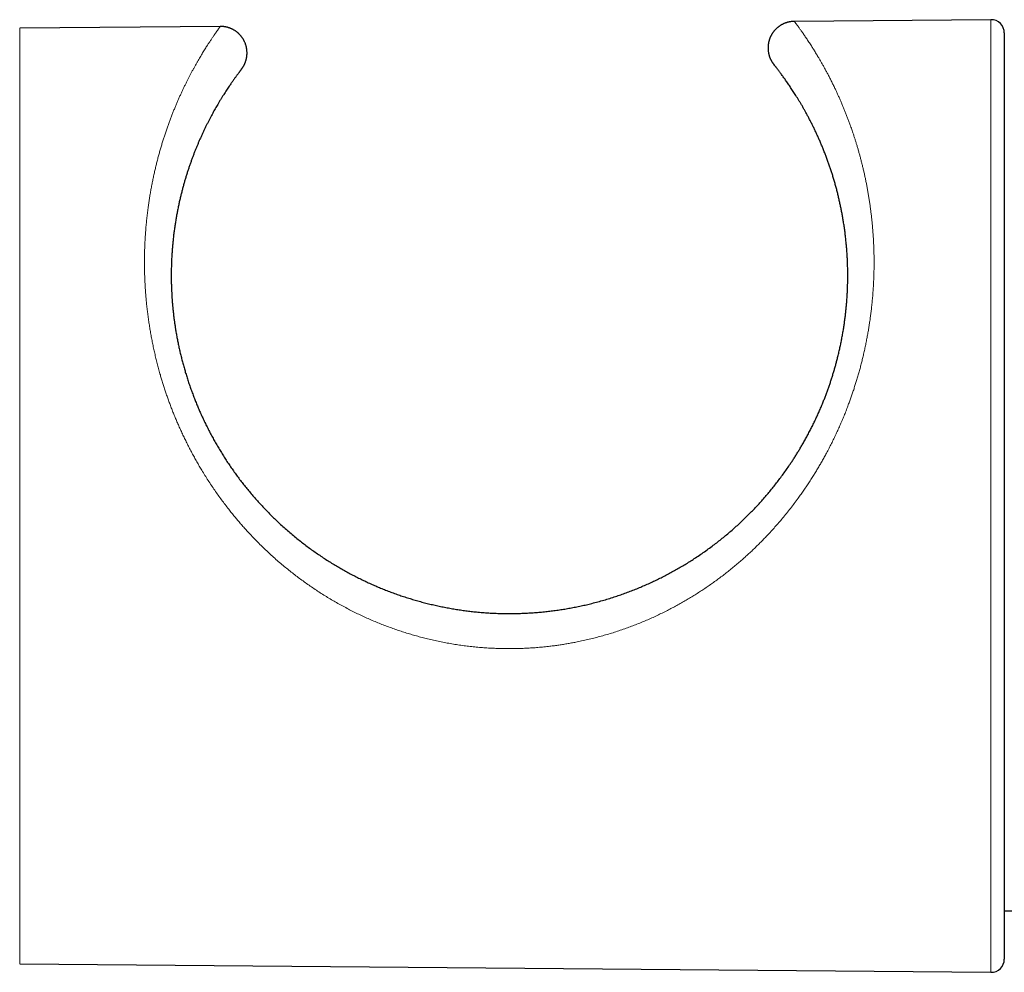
# Model space of a CAD drawing. Header units: millimetres. Extents: x 8 to 424, y 12 to 199.
# Tile 71 of 80: x 182 to 219, y 39 to 75. Entities that reach past the tile are written whole.
import ezdxf

# ---------------------------------------------------------------- set-up
doc = ezdxf.new("R2010")
doc.units = ezdxf.units.MM

msp = doc.modelspace()

# ---------------------------------------------------------------- linework, layer by layer
at = {"color": 7, "linetype": 'Continuous', "lineweight": 30}
for p, q in [((189.105, 74.656), (181.546, 74.59)), ((189.105, 74.656), (189.105, 74.656)), ((218.146, 74.909), (210.738, 74.844)), ((218.651, 74.409), (218.651, 39.493)), ((218.651, 41.308), (219.183, 41.308)), ((181.546, 39.313), (218.146, 38.993))]:
    msp.add_line(p, q, dxfattribs=at)
at = {"color": 252, "linetype": 'Continuous', "lineweight": 0}
for p, q in [((181.546, 74.59), (181.546, 39.313)), ((218.146, 56.951), (218.146, 74.909)), ((218.146, 38.993), (218.146, 56.951))]:
    msp.add_line(p, q, dxfattribs=at)
at = {"color": 7, "linetype": 'Continuous', "lineweight": 30}
for centre, start, end in [((218.151, 74.409), 0, 90.5), ((218.151, 39.493), 269.5, 0)]:
    msp.add_arc(centre, 0.5, start, end, dxfattribs=at)
at = {"color": 252, "linetype": 'Continuous', "lineweight": 0}
msp.add_open_spline([(210.738, 74.844), (210.738, 74.844), (210.738, 74.845), (210.739, 74.843), (210.742, 74.838), (210.748, 74.831), (210.756, 74.82), (210.767, 74.806), (210.779, 74.79), (210.794, 74.77), (210.811, 74.747), (210.83, 74.721), (210.853, 74.69), (210.877, 74.656), (210.904, 74.619), (210.933, 74.579), (210.965, 74.535), (210.999, 74.487), (211.034, 74.436), (211.072, 74.383), (211.111, 74.326), (211.152, 74.266), (211.195, 74.203), (211.239, 74.137), (211.285, 74.067), (211.332, 73.995), (211.377, 73.924), (211.42, 73.857), (211.46, 73.794), (211.5, 73.729), (211.541, 73.662), (211.583, 73.593), (211.632, 73.511), (211.688, 73.417), (211.751, 73.307), (211.815, 73.194), (211.88, 73.077), (211.945, 72.956), (212.012, 72.831), (212.08, 72.701), (212.148, 72.566), (212.216, 72.427), (212.28, 72.294), (212.34, 72.167), (212.394, 72.047), (212.449, 71.925), (212.503, 71.8), (212.556, 71.675), (212.608, 71.55), (212.659, 71.425), (212.709, 71.297), (212.759, 71.168), (212.808, 71.036), (212.861, 70.89), (212.917, 70.728), (212.97, 70.57), (213.016, 70.43), (213.054, 70.308), (213.092, 70.185), (213.129, 70.06), (213.166, 69.933), (213.201, 69.804), (213.236, 69.675), (213.27, 69.543), (213.304, 69.409), (213.336, 69.272), (213.369, 69.132), (213.4, 68.99), (213.43, 68.847), (213.459, 68.702), (213.487, 68.555), (213.513, 68.407), (213.539, 68.257), (213.563, 68.105), (213.586, 67.952), (213.607, 67.798), (213.627, 67.641), (213.646, 67.483), (213.663, 67.322), (213.679, 67.161), (213.693, 66.998), (213.705, 66.833), (213.716, 66.667), (213.725, 66.499), (213.732, 66.33), (213.738, 66.159), (213.741, 65.987), (213.743, 65.814), (213.742, 65.633), (213.74, 65.443), (213.734, 65.245), (213.727, 65.045), (213.716, 64.844), (213.703, 64.642), (213.686, 64.438), (213.667, 64.233), (213.647, 64.038), (213.625, 63.853), (213.602, 63.678), (213.577, 63.503), (213.55, 63.327), (213.521, 63.15), (213.489, 62.973), (213.455, 62.795), (213.419, 62.617), (213.381, 62.438), (213.341, 62.264), (213.3, 62.094), (213.259, 61.929), (213.215, 61.763), (213.17, 61.597), (213.122, 61.432), (213.073, 61.27), (213.024, 61.112), (212.974, 60.958), (212.923, 60.804), (212.869, 60.65), (212.814, 60.497), (212.753, 60.333), (212.686, 60.159), (212.612, 59.975), (212.536, 59.791), (212.457, 59.609), (212.375, 59.426), (212.291, 59.245), (212.204, 59.063), (212.114, 58.883), (212.022, 58.704), (211.932, 58.535), (211.846, 58.377), (211.763, 58.23), (211.678, 58.083), (211.591, 57.937), (211.503, 57.792), (211.409, 57.642), (211.31, 57.488), (211.206, 57.33), (211.099, 57.173), (210.99, 57.017), (210.87, 56.85), (210.738, 56.672), (210.593, 56.483), (210.445, 56.296), (210.298, 56.117), (210.153, 55.946), (210.009, 55.782), (209.864, 55.62), (209.721, 55.467), (209.581, 55.32), (209.444, 55.182), (209.306, 55.045), (209.166, 54.91), (209.024, 54.777), (208.88, 54.646), (208.733, 54.517), (208.585, 54.389), (208.435, 54.264), (208.283, 54.141), (208.13, 54.019), (207.974, 53.9), (207.816, 53.782), (207.655, 53.667), (207.493, 53.553), (207.329, 53.442), (207.164, 53.333), (206.997, 53.227), (206.827, 53.122), (206.657, 53.02), (206.484, 52.921), (206.31, 52.824), (206.134, 52.729), (205.951, 52.634), (205.762, 52.539), (205.564, 52.444), (205.365, 52.353), (205.165, 52.265), (204.962, 52.18), (204.758, 52.098), (204.552, 52.019), (204.342, 51.943), (204.126, 51.869), (203.905, 51.797), (203.683, 51.73), (203.46, 51.666), (203.234, 51.606), (203.008, 51.55), (202.78, 51.497), (202.571, 51.454), (202.381, 51.417), (202.211, 51.386), (202.04, 51.358), (201.869, 51.332), (201.697, 51.308), (201.508, 51.284), (201.302, 51.261), (201.078, 51.241), (200.854, 51.224), (200.629, 51.211), (200.403, 51.202), (200.176, 51.196), (199.949, 51.195), (199.722, 51.198), (199.495, 51.205), (199.267, 51.216), (199.039, 51.23), (198.81, 51.249), (198.58, 51.272), (198.349, 51.3), (198.119, 51.331), (197.889, 51.367), (197.659, 51.407), (197.429, 51.451), (197.2, 51.499), (196.977, 51.55), (196.76, 51.604), (196.548, 51.66), (196.337, 51.72), (196.127, 51.783), (195.917, 51.85), (195.709, 51.921), (195.501, 51.995), (195.295, 52.072), (195.09, 52.153), (194.885, 52.238), (194.682, 52.326), (194.479, 52.418), (194.278, 52.514), (194.079, 52.612), (193.881, 52.715), (193.684, 52.82), (193.488, 52.929), (193.295, 53.042), (193.103, 53.157), (192.913, 53.276), (192.726, 53.397), (192.541, 53.522), (192.358, 53.649), (192.177, 53.779), (191.998, 53.913), (191.82, 54.05), (191.645, 54.189), (191.469, 54.334), (191.292, 54.485), (191.115, 54.641), (190.941, 54.8), (190.768, 54.963), (190.599, 55.128), (190.431, 55.297), (190.267, 55.469), (190.119, 55.628), (189.988, 55.774), (189.872, 55.906), (189.758, 56.04), (189.645, 56.175), (189.533, 56.312), (189.414, 56.462), (189.287, 56.626), (189.154, 56.804), (189.023, 56.985), (188.895, 57.167), (188.77, 57.352), (188.647, 57.54), (188.527, 57.729), (188.416, 57.909), (188.314, 58.082), (188.22, 58.245), (188.128, 58.41), (188.038, 58.575), (187.95, 58.742), (187.864, 58.91), (187.78, 59.08), (187.698, 59.25), (187.619, 59.421), (187.544, 59.589), (187.472, 59.753), (187.405, 59.913), (187.339, 60.074), (187.276, 60.236), (187.214, 60.398), (187.155, 60.559), (187.098, 60.719), (187.044, 60.877), (186.992, 61.036), (186.941, 61.195), (186.893, 61.354), (186.843, 61.525), (186.792, 61.707), (186.74, 61.9), (186.691, 62.092), (186.645, 62.285), (186.602, 62.478), (186.561, 62.67), (186.523, 62.862), (186.488, 63.054), (186.455, 63.246), (186.424, 63.438), (186.396, 63.633), (186.37, 63.828), (186.346, 64.023), (186.326, 64.217), (186.309, 64.395), (186.295, 64.558), (186.284, 64.706), (186.275, 64.853), (186.267, 65), (186.26, 65.147), (186.255, 65.302), (186.251, 65.467), (186.248, 65.641), (186.248, 65.814), (186.249, 65.985), (186.253, 66.156), (186.258, 66.326), (186.265, 66.495), (186.274, 66.662), (186.284, 66.829), (186.298, 67.008), (186.314, 67.199), (186.335, 67.403), (186.358, 67.604), (186.382, 67.797), (186.408, 67.982), (186.435, 68.159), (186.463, 68.334), (186.493, 68.507), (186.525, 68.678), (186.559, 68.847), (186.594, 69.015), (186.631, 69.179), (186.668, 69.341), (186.707, 69.5), (186.747, 69.657), (186.789, 69.812), (186.831, 69.965), (186.875, 70.116), (186.92, 70.265), (186.966, 70.413), (187.014, 70.561), (187.063, 70.708), (187.113, 70.853), (187.164, 70.996), (187.216, 71.136), (187.268, 71.273), (187.321, 71.409), (187.374, 71.541), (187.427, 71.669), (187.48, 71.795), (187.534, 71.918), (187.587, 72.038), (187.641, 72.156), (187.695, 72.272), (187.749, 72.385), (187.803, 72.495), (187.856, 72.602), (187.909, 72.707), (187.961, 72.808), (188.013, 72.907), (188.065, 73.004), (188.116, 73.098), (188.167, 73.19), (188.218, 73.28), (188.269, 73.369), (188.319, 73.455), (188.369, 73.539), (188.417, 73.62), (188.465, 73.699), (188.512, 73.774), (188.557, 73.847), (188.599, 73.913), (188.637, 73.973), (188.673, 74.027), (188.707, 74.08), (188.74, 74.13), (188.772, 74.178), (188.802, 74.224), (188.832, 74.267), (188.86, 74.308), (188.887, 74.347), (188.912, 74.384), (188.935, 74.418), (188.958, 74.45), (188.979, 74.479), (188.998, 74.507), (189.016, 74.532), (189.032, 74.555), (189.047, 74.576), (189.061, 74.595), (189.073, 74.611), (189.083, 74.625), (189.091, 74.636), (189.097, 74.645), (189.102, 74.651), (189.104, 74.655), (189.105, 74.655), (189.105, 74.656)], degree=3, knots=[0, 0, 0, 0, 0.000307, 0.003073, 0.005839, 0.008606, 0.011372, 0.014149, 0.016926, 0.019704, 0.022481, 0.025436, 0.028392, 0.031331, 0.03427, 0.037268, 0.040266, 0.043267, 0.046268, 0.049239, 0.05221, 0.055182, 0.058153, 0.061134, 0.064116, 0.067098, 0.07008, 0.072417, 0.074755, 0.077092, 0.079432, 0.081772, 0.084112, 0.087492, 0.090873, 0.094253, 0.09764, 0.101028, 0.104415, 0.10788, 0.111345, 0.11481, 0.118274, 0.121056, 0.123839, 0.126621, 0.129404, 0.132186, 0.134834, 0.137483, 0.140132, 0.142784, 0.145437, 0.148089, 0.151471, 0.154853, 0.15711, 0.159367, 0.161624, 0.163888, 0.166152, 0.168416, 0.170682, 0.172949, 0.175215, 0.177553, 0.179891, 0.182228, 0.184569, 0.18691, 0.189251, 0.191601, 0.193951, 0.196302, 0.198656, 0.20101, 0.203364, 0.205739, 0.208115, 0.21049, 0.212869, 0.215249, 0.217628, 0.22002, 0.222413, 0.224805, 0.227202, 0.229599, 0.231995, 0.234686, 0.237376, 0.240067, 0.242757, 0.245461, 0.248165, 0.250869, 0.253572, 0.255854, 0.258137, 0.26042, 0.262703, 0.264985, 0.267282, 0.269579, 0.271876, 0.274172, 0.276469, 0.278595, 0.280721, 0.282847, 0.284978, 0.287108, 0.289239, 0.291227, 0.293215, 0.295203, 0.297195, 0.299187, 0.301178, 0.303586, 0.305994, 0.308402, 0.31081, 0.313218, 0.315642, 0.318068, 0.320493, 0.322918, 0.325343, 0.327378, 0.329414, 0.33145, 0.333489, 0.335529, 0.337568, 0.339842, 0.342115, 0.344389, 0.346663, 0.348937, 0.351795, 0.354653, 0.357511, 0.360369, 0.362981, 0.365593, 0.368208, 0.370822, 0.37316, 0.375498, 0.377836, 0.380178, 0.382521, 0.384863, 0.387218, 0.389574, 0.391929, 0.394289, 0.396649, 0.399009, 0.401395, 0.403782, 0.406168, 0.408559, 0.41095, 0.413341, 0.415745, 0.41815, 0.420554, 0.422964, 0.425373, 0.427782, 0.430424, 0.433067, 0.43571, 0.438352, 0.441006, 0.44366, 0.446314, 0.448968, 0.451764, 0.45456, 0.457357, 0.460152, 0.462963, 0.465774, 0.468585, 0.471395, 0.473474, 0.475553, 0.477631, 0.479713, 0.481795, 0.483878, 0.486572, 0.489266, 0.491964, 0.494662, 0.497381, 0.5001, 0.502819, 0.505538, 0.508272, 0.511007, 0.513741, 0.516475, 0.519266, 0.522057, 0.524848, 0.527639, 0.530445, 0.533252, 0.536059, 0.538866, 0.541502, 0.544139, 0.546775, 0.549412, 0.552048, 0.554703, 0.557359, 0.560015, 0.562671, 0.565327, 0.568008, 0.57069, 0.573372, 0.576053, 0.578735, 0.581434, 0.584134, 0.586835, 0.589535, 0.592235, 0.594921, 0.597607, 0.600294, 0.60298, 0.605678, 0.608375, 0.611073, 0.613771, 0.616611, 0.619452, 0.622293, 0.625134, 0.627988, 0.630843, 0.633698, 0.636553, 0.638662, 0.640772, 0.642882, 0.644995, 0.647109, 0.649222, 0.651893, 0.654565, 0.657236, 0.659908, 0.662592, 0.665277, 0.667962, 0.670646, 0.672912, 0.675179, 0.677446, 0.679712, 0.681978, 0.684258, 0.686538, 0.688819, 0.691099, 0.693379, 0.695489, 0.6976, 0.69971, 0.701825, 0.703939, 0.706054, 0.708107, 0.71016, 0.712214, 0.714271, 0.716328, 0.718385, 0.720868, 0.723351, 0.725835, 0.728318, 0.730801, 0.733284, 0.735767, 0.738251, 0.740734, 0.743217, 0.745773, 0.748331, 0.750888, 0.753446, 0.756003, 0.757976, 0.759949, 0.761922, 0.763898, 0.765874, 0.76785, 0.770235, 0.77262, 0.775006, 0.777392, 0.779777, 0.782175, 0.784573, 0.786971, 0.78937, 0.791768, 0.794782, 0.797796, 0.800813, 0.803831, 0.806576, 0.809322, 0.812068, 0.814814, 0.817569, 0.820325, 0.82308, 0.825836, 0.828563, 0.83129, 0.834017, 0.836744, 0.839479, 0.842215, 0.84495, 0.847685, 0.850528, 0.853372, 0.856215, 0.859059, 0.86191, 0.864761, 0.867613, 0.870464, 0.873266, 0.876067, 0.878869, 0.88167, 0.884479, 0.887288, 0.890096, 0.892905, 0.895677, 0.89845, 0.901223, 0.903996, 0.906776, 0.909556, 0.912335, 0.915115, 0.917998, 0.920881, 0.923764, 0.926647, 0.929539, 0.932431, 0.935323, 0.938214, 0.940669, 0.943123, 0.945577, 0.948031, 0.950492, 0.952953, 0.955413, 0.957874, 0.960305, 0.962737, 0.965169, 0.967601, 0.97004, 0.972479, 0.974918, 0.977356, 0.979889, 0.982422, 0.984956, 0.987489, 0.99003, 0.992572, 0.995114, 0.997656, 1, 1, 1, 1], dxfattribs=at)
at = {"color": 7, "linetype": 'Continuous', "lineweight": 30}
for points, knots in [([(189.905, 73.045), (189.905, 73.045), (189.906, 73.046), (189.907, 73.047), (189.907, 73.048), (189.908, 73.049), (189.909, 73.05), (189.91, 73.051), (189.911, 73.052), (189.912, 73.054), (189.913, 73.056), (189.915, 73.058), (189.917, 73.061), (189.92, 73.064), (189.923, 73.068), (189.927, 73.075), (189.933, 73.083), (189.942, 73.095), (189.952, 73.111), (189.964, 73.129), (189.976, 73.149), (189.988, 73.171), (190.001, 73.194), (190.013, 73.218), (190.025, 73.244), (190.036, 73.27), (190.047, 73.297), (190.057, 73.324), (190.066, 73.352), (190.075, 73.38), (190.083, 73.409), (190.09, 73.438), (190.096, 73.467), (190.101, 73.496), (190.105, 73.526), (190.109, 73.555), (190.111, 73.585), (190.113, 73.615), (190.114, 73.645), (190.113, 73.675), (190.112, 73.705), (190.11, 73.735), (190.108, 73.765), (190.104, 73.795), (190.099, 73.824), (190.094, 73.854), (190.087, 73.883), (190.08, 73.914), (190.071, 73.945), (190.061, 73.976), (190.05, 74.008), (190.037, 74.039), (190.024, 74.069), (190.01, 74.099), (189.995, 74.128), (189.979, 74.157), (189.962, 74.185), (189.945, 74.212), (189.926, 74.239), (189.907, 74.265), (189.887, 74.29), (189.866, 74.315), (189.844, 74.339), (189.822, 74.362), (189.799, 74.384), (189.775, 74.406), (189.751, 74.427), (189.726, 74.446), (189.7, 74.466), (189.674, 74.484), (189.648, 74.501), (189.621, 74.518), (189.593, 74.533), (189.565, 74.548), (189.537, 74.562), (189.509, 74.575), (189.48, 74.586), (189.45, 74.597), (189.421, 74.607), (189.391, 74.617), (189.361, 74.625), (189.331, 74.632), (189.301, 74.638), (189.27, 74.643), (189.24, 74.648), (189.209, 74.651), (189.179, 74.654), (189.148, 74.655), (189.124, 74.656), (189.109, 74.656), (189.105, 74.656)], [0, 0, 0, 0, 0.034175, 0.051288, 0.066202, 0.073653, 0.078063, 0.081487, 0.08419, 0.086396, 0.088295, 0.090065, 0.091828, 0.093754, 0.096075, 0.099088, 0.103223, 0.109092, 0.117102, 0.126165, 0.135689, 0.145945, 0.156788, 0.168042, 0.179573, 0.191294, 0.203147, 0.215096, 0.227116, 0.239189, 0.251305, 0.263453, 0.275627, 0.287823, 0.300037, 0.312266, 0.324508, 0.33676, 0.349022, 0.361293, 0.37357, 0.385853, 0.398143, 0.410437, 0.422735, 0.435038, 0.447344, 0.459654, 0.473332, 0.486999, 0.50062, 0.514197, 0.527731, 0.541226, 0.554682, 0.568101, 0.581485, 0.594835, 0.608153, 0.621439, 0.634694, 0.647919, 0.661114, 0.674281, 0.68742, 0.700532, 0.713616, 0.726673, 0.739704, 0.752708, 0.765686, 0.778638, 0.791564, 0.804464, 0.817338, 0.830186, 0.843007, 0.855802, 0.86857, 0.881311, 0.894024, 0.90671, 0.919367, 0.931994, 0.944593, 0.957161, 0.969697, 0.982202, 0.994673, 1, 1, 1, 1]), ([(210.738, 74.844), (210.729, 74.844), (210.71, 74.844), (210.679, 74.842), (210.646, 74.84), (210.613, 74.836), (210.58, 74.831), (210.548, 74.825), (210.515, 74.818), (210.484, 74.81), (210.452, 74.8), (210.421, 74.79), (210.391, 74.779), (210.36, 74.767), (210.331, 74.754), (210.301, 74.74), (210.273, 74.725), (210.245, 74.71), (210.217, 74.693), (210.19, 74.676), (210.164, 74.657), (210.138, 74.638), (210.113, 74.619), (210.089, 74.598), (210.065, 74.577), (210.043, 74.555), (210.02, 74.532), (209.999, 74.509), (209.979, 74.485), (209.959, 74.461), (209.94, 74.436), (209.922, 74.41), (209.905, 74.384), (209.888, 74.358), (209.873, 74.331), (209.858, 74.303), (209.844, 74.276), (209.831, 74.248), (209.819, 74.219), (209.808, 74.191), (209.798, 74.162), (209.789, 74.132), (209.78, 74.103), (209.773, 74.074), (209.767, 74.044), (209.761, 74.014), (209.756, 73.984), (209.753, 73.955), (209.75, 73.925), (209.748, 73.895), (209.747, 73.865), (209.746, 73.836), (209.747, 73.806), (209.749, 73.777), (209.751, 73.748), (209.754, 73.719), (209.758, 73.69), (209.763, 73.662), (209.769, 73.634), (209.775, 73.606), (209.782, 73.579), (209.79, 73.552), (209.799, 73.526), (209.808, 73.5), (209.817, 73.475), (209.828, 73.45), (209.838, 73.426), (209.849, 73.403), (209.861, 73.38), (209.872, 73.359), (209.884, 73.338), (209.896, 73.319), (209.907, 73.301), (209.918, 73.284), (209.928, 73.27), (209.936, 73.259), (209.942, 73.251), (209.946, 73.245), (209.95, 73.24), (209.953, 73.237), (209.955, 73.234), (209.956, 73.232), (209.958, 73.23), (209.959, 73.228), (209.96, 73.227), (209.961, 73.226), (209.962, 73.225), (209.963, 73.224), (209.963, 73.223), (209.964, 73.222), (209.965, 73.221), (209.965, 73.221), (209.966, 73.22), (209.966, 73.22)], [0, 0, 0, 0, 0.010505, 0.024253, 0.037954, 0.051609, 0.06522, 0.07879, 0.092321, 0.105813, 0.11927, 0.132692, 0.146081, 0.159437, 0.172762, 0.186056, 0.199321, 0.212556, 0.225763, 0.238942, 0.252094, 0.265218, 0.278316, 0.291386, 0.304431, 0.317449, 0.330441, 0.343407, 0.356347, 0.369261, 0.382148, 0.395008, 0.407842, 0.420649, 0.433429, 0.44618, 0.458904, 0.471598, 0.484263, 0.496898, 0.509502, 0.522074, 0.534614, 0.547119, 0.55959, 0.572024, 0.584421, 0.596779, 0.609095, 0.621368, 0.633596, 0.645776, 0.657905, 0.669981, 0.682, 0.693958, 0.70585, 0.717672, 0.729418, 0.741081, 0.752654, 0.764128, 0.775492, 0.786736, 0.797844, 0.8088, 0.819584, 0.83017, 0.840528, 0.85062, 0.860395, 0.869782, 0.878672, 0.886869, 0.894, 0.899625, 0.903778, 0.906866, 0.909252, 0.911204, 0.91292, 0.914564, 0.916278, 0.918168, 0.920396, 0.923156, 0.926706, 0.931423, 0.93789, 0.94707, 0.960719, 0.982622, 1, 1, 1, 1]), ([(189.905, 73.045), (189.905, 73.045), (189.905, 73.045), (189.902, 73.041), (189.897, 73.035), (189.89, 73.025), (189.881, 73.013), (189.869, 72.998), (189.856, 72.98), (189.84, 72.96), (189.822, 72.935), (189.8, 72.906), (189.775, 72.873), (189.748, 72.836), (189.719, 72.797), (189.689, 72.756), (189.659, 72.714), (189.626, 72.669), (189.592, 72.62), (189.556, 72.569), (189.518, 72.515), (189.479, 72.458), (189.437, 72.395), (189.39, 72.326), (189.34, 72.25), (189.288, 72.17), (189.234, 72.086), (189.18, 71.999), (189.123, 71.908), (189.066, 71.813), (189.012, 71.721), (188.961, 71.634), (188.914, 71.552), (188.867, 71.468), (188.819, 71.382), (188.771, 71.293), (188.722, 71.2), (188.67, 71.101), (188.618, 70.998), (188.565, 70.891), (188.512, 70.782), (188.459, 70.671), (188.406, 70.556), (188.354, 70.44), (188.303, 70.324), (188.254, 70.209), (188.207, 70.096), (188.161, 69.981), (188.114, 69.864), (188.069, 69.744), (188.024, 69.622), (187.98, 69.498), (187.936, 69.373), (187.894, 69.246), (187.852, 69.117), (187.812, 68.987), (187.772, 68.854), (187.733, 68.719), (187.695, 68.582), (187.659, 68.443), (187.623, 68.299), (187.588, 68.153), (187.553, 68.002), (187.521, 67.849), (187.49, 67.693), (187.46, 67.535), (187.432, 67.375), (187.406, 67.213), (187.382, 67.048), (187.359, 66.88), (187.338, 66.708), (187.32, 66.534), (187.303, 66.358), (187.289, 66.18), (187.277, 65.999), (187.268, 65.816), (187.262, 65.632), (187.258, 65.444), (187.256, 65.255), (187.258, 65.064), (187.262, 64.893), (187.267, 64.742), (187.273, 64.611), (187.281, 64.479), (187.29, 64.347), (187.3, 64.214), (187.312, 64.081), (187.325, 63.946), (187.34, 63.81), (187.356, 63.674), (187.374, 63.538), (187.394, 63.4), (187.416, 63.253), (187.443, 63.096), (187.473, 62.929), (187.505, 62.762), (187.54, 62.594), (187.577, 62.425), (187.617, 62.257), (187.659, 62.088), (187.704, 61.92), (187.751, 61.751), (187.801, 61.58), (187.854, 61.408), (187.911, 61.234), (187.97, 61.06), (188.032, 60.886), (188.096, 60.717), (188.16, 60.552), (188.226, 60.391), (188.293, 60.231), (188.365, 60.066), (188.442, 59.898), (188.524, 59.725), (188.608, 59.554), (188.695, 59.383), (188.785, 59.213), (188.878, 59.044), (188.973, 58.877), (189.072, 58.71), (189.173, 58.544), (189.277, 58.38), (189.383, 58.217), (189.492, 58.055), (189.604, 57.895), (189.718, 57.736), (189.835, 57.579), (189.955, 57.423), (190.077, 57.269), (190.203, 57.114), (190.334, 56.96), (190.47, 56.804), (190.608, 56.651), (190.749, 56.501), (190.892, 56.352), (191.038, 56.205), (191.186, 56.061), (191.343, 55.913), (191.508, 55.762), (191.683, 55.609), (191.86, 55.459), (192.035, 55.317), (192.207, 55.181), (192.376, 55.053), (192.547, 54.927), (192.721, 54.804), (192.897, 54.684), (193.075, 54.566), (193.255, 54.452), (193.433, 54.342), (193.61, 54.238), (193.785, 54.139), (193.961, 54.042), (194.139, 53.948), (194.319, 53.856), (194.501, 53.768), (194.684, 53.682), (194.869, 53.599), (195.055, 53.519), (195.243, 53.441), (195.432, 53.367), (195.624, 53.295), (195.817, 53.226), (196.01, 53.16), (196.206, 53.098), (196.403, 53.038), (196.601, 52.981), (196.8, 52.928), (197, 52.878), (197.2, 52.831), (197.4, 52.787), (197.6, 52.747), (197.801, 52.71), (198.003, 52.677), (198.205, 52.646), (198.408, 52.619), (198.612, 52.595), (198.825, 52.573), (199.046, 52.554), (199.277, 52.539), (199.507, 52.528), (199.73, 52.521), (199.947, 52.519), (200.158, 52.52), (200.368, 52.524), (200.579, 52.532), (200.79, 52.543), (201.001, 52.558), (201.212, 52.576), (201.421, 52.598), (201.628, 52.622), (201.833, 52.65), (202.037, 52.682), (202.241, 52.716), (202.445, 52.755), (202.649, 52.796), (202.851, 52.841), (203.062, 52.891), (203.28, 52.946), (203.504, 53.008), (203.728, 53.074), (203.943, 53.142), (204.151, 53.212), (204.352, 53.283), (204.551, 53.357), (204.75, 53.435), (204.948, 53.516), (205.144, 53.601), (205.339, 53.689), (205.53, 53.779), (205.717, 53.87), (205.9, 53.964), (206.082, 54.061), (206.263, 54.161), (206.442, 54.264), (206.619, 54.369), (206.795, 54.478), (206.977, 54.594), (207.164, 54.719), (207.355, 54.851), (207.544, 54.987), (207.725, 55.122), (207.898, 55.257), (208.064, 55.39), (208.228, 55.526), (208.39, 55.666), (208.551, 55.808), (208.708, 55.953), (208.864, 56.101), (209.015, 56.249), (209.161, 56.397), (209.302, 56.546), (209.442, 56.697), (209.579, 56.85), (209.713, 57.006), (209.845, 57.163), (209.974, 57.323), (210.102, 57.486), (210.227, 57.651), (210.351, 57.821), (210.473, 57.992), (210.579, 58.148), (210.672, 58.288), (210.751, 58.411), (210.83, 58.535), (210.906, 58.66), (210.982, 58.786), (211.061, 58.922), (211.143, 59.067), (211.228, 59.223), (211.311, 59.379), (211.391, 59.536), (211.47, 59.695), (211.546, 59.855), (211.62, 60.016), (211.692, 60.178), (211.761, 60.34), (211.825, 60.495), (211.883, 60.641), (211.936, 60.779), (211.987, 60.917), (212.036, 61.056), (212.084, 61.195), (212.13, 61.334), (212.174, 61.472), (212.216, 61.611), (212.257, 61.75), (212.296, 61.889), (212.333, 62.028), (212.372, 62.177), (212.41, 62.335), (212.448, 62.503), (212.485, 62.67), (212.518, 62.837), (212.549, 63.004), (212.578, 63.171), (212.605, 63.336), (212.629, 63.502), (212.651, 63.666), (212.671, 63.832), (212.688, 63.999), (212.704, 64.167), (212.717, 64.334), (212.729, 64.499), (212.737, 64.652), (212.743, 64.79), (212.747, 64.915), (212.749, 65.039), (212.751, 65.181), (212.751, 65.339), (212.749, 65.513), (212.745, 65.685), (212.738, 65.857), (212.729, 66.027), (212.718, 66.195), (212.704, 66.362), (212.688, 66.534), (212.67, 66.711), (212.648, 66.893), (212.623, 67.071), (212.598, 67.242), (212.571, 67.406), (212.543, 67.563), (212.514, 67.718), (212.483, 67.871), (212.45, 68.022), (212.416, 68.172), (212.381, 68.319), (212.343, 68.468), (212.303, 68.619), (212.26, 68.771), (212.217, 68.92), (212.172, 69.068), (212.125, 69.213), (212.078, 69.355), (212.03, 69.495), (211.979, 69.638), (211.925, 69.783), (211.868, 69.929), (211.811, 70.073), (211.753, 70.213), (211.694, 70.351), (211.634, 70.486), (211.574, 70.617), (211.514, 70.746), (211.453, 70.871), (211.392, 70.994), (211.331, 71.115), (211.269, 71.233), (211.207, 71.348), (211.146, 71.459), (211.086, 71.566), (211.027, 71.669), (210.968, 71.769), (210.91, 71.866), (210.852, 71.96), (210.798, 72.048), (210.745, 72.131), (210.695, 72.208), (210.646, 72.283), (210.599, 72.355), (210.552, 72.424), (210.505, 72.493), (210.457, 72.562), (210.41, 72.629), (210.365, 72.693), (210.321, 72.753), (210.279, 72.81), (210.242, 72.861), (210.209, 72.905), (210.179, 72.945), (210.151, 72.982), (210.125, 73.017), (210.1, 73.048), (210.078, 73.078), (210.057, 73.104), (210.038, 73.129), (210.02, 73.151), (210.004, 73.171), (209.991, 73.188), (209.98, 73.201), (209.973, 73.211), (209.968, 73.217), (209.967, 73.218), (209.967, 73.219)], [0, 0, 0, 0, 0.001062, 0.004028, 0.006994, 0.009961, 0.012927, 0.015904, 0.018882, 0.02186, 0.024838, 0.028193, 0.03155, 0.034884, 0.03822, 0.041271, 0.044323, 0.047374, 0.050425, 0.053487, 0.056549, 0.059611, 0.062673, 0.066214, 0.069756, 0.073298, 0.076839, 0.080395, 0.08395, 0.087506, 0.091061, 0.09385, 0.096638, 0.099427, 0.102218, 0.10501, 0.107802, 0.110833, 0.113865, 0.116896, 0.119927, 0.122966, 0.126005, 0.129044, 0.132083, 0.134849, 0.137614, 0.140379, 0.143144, 0.145916, 0.148688, 0.15146, 0.154232, 0.156969, 0.159707, 0.162444, 0.165182, 0.167927, 0.170672, 0.173418, 0.176163, 0.179012, 0.181862, 0.184711, 0.187561, 0.190421, 0.193281, 0.196141, 0.199001, 0.201916, 0.204831, 0.207749, 0.210667, 0.2136, 0.216534, 0.219468, 0.222402, 0.225351, 0.228302, 0.231252, 0.234202, 0.236181, 0.23816, 0.240139, 0.242122, 0.244104, 0.246087, 0.248084, 0.250082, 0.252079, 0.25408, 0.256081, 0.258083, 0.260498, 0.262913, 0.265329, 0.267745, 0.27016, 0.272575, 0.274991, 0.277407, 0.279823, 0.282238, 0.284734, 0.287231, 0.289729, 0.292226, 0.294722, 0.297057, 0.299392, 0.30173, 0.304068, 0.306611, 0.309156, 0.3117, 0.314243, 0.316802, 0.31936, 0.321919, 0.324477, 0.327048, 0.32962, 0.332193, 0.334765, 0.337336, 0.339928, 0.342521, 0.345114, 0.347707, 0.350299, 0.35302, 0.355741, 0.358462, 0.361183, 0.363917, 0.366651, 0.369386, 0.37212, 0.375206, 0.378294, 0.381357, 0.384421, 0.38724, 0.390059, 0.392878, 0.395697, 0.398529, 0.401361, 0.404193, 0.407025, 0.409697, 0.412369, 0.415041, 0.417714, 0.420385, 0.423074, 0.425763, 0.428452, 0.43114, 0.433829, 0.436541, 0.439254, 0.441966, 0.444679, 0.447391, 0.450121, 0.452852, 0.455584, 0.458315, 0.461045, 0.463741, 0.466437, 0.469134, 0.47183, 0.474538, 0.477247, 0.479955, 0.482664, 0.485717, 0.488772, 0.491803, 0.494836, 0.497617, 0.500398, 0.50318, 0.505961, 0.508756, 0.511552, 0.514347, 0.517142, 0.519877, 0.522612, 0.525348, 0.528083, 0.53083, 0.533578, 0.536326, 0.539074, 0.542175, 0.545277, 0.548355, 0.551434, 0.554264, 0.557095, 0.559926, 0.562756, 0.565599, 0.568443, 0.571286, 0.574129, 0.576869, 0.579608, 0.582348, 0.585087, 0.587837, 0.590588, 0.593339, 0.59609, 0.599192, 0.602295, 0.605377, 0.60846, 0.611288, 0.614117, 0.616945, 0.619774, 0.622616, 0.625458, 0.6283, 0.631142, 0.633853, 0.636565, 0.639279, 0.641994, 0.644714, 0.647436, 0.65014, 0.652845, 0.655613, 0.658381, 0.661152, 0.663924, 0.665862, 0.6678, 0.669738, 0.671679, 0.673621, 0.675562, 0.67791, 0.680257, 0.682605, 0.684953, 0.6873, 0.689666, 0.692032, 0.694398, 0.696764, 0.699129, 0.701117, 0.703106, 0.705094, 0.707086, 0.709079, 0.711071, 0.713053, 0.715036, 0.717018, 0.719004, 0.720991, 0.722977, 0.725376, 0.727775, 0.730175, 0.732574, 0.734973, 0.737372, 0.739771, 0.74217, 0.74457, 0.746968, 0.749444, 0.75192, 0.754397, 0.756873, 0.759349, 0.761245, 0.763142, 0.765039, 0.766937, 0.769647, 0.772357, 0.775068, 0.777778, 0.780501, 0.783224, 0.785947, 0.78867, 0.791739, 0.794809, 0.797856, 0.800904, 0.803693, 0.806482, 0.809271, 0.81206, 0.814858, 0.817657, 0.820456, 0.823255, 0.826279, 0.829303, 0.832327, 0.83535, 0.838384, 0.841418, 0.844453, 0.847486, 0.850851, 0.854217, 0.857583, 0.860948, 0.864313, 0.867696, 0.87108, 0.874463, 0.877847, 0.88123, 0.884672, 0.888114, 0.891559, 0.895005, 0.898396, 0.901787, 0.905178, 0.908575, 0.911973, 0.91537, 0.918481, 0.921592, 0.924703, 0.927819, 0.930935, 0.934051, 0.937525, 0.940999, 0.944472, 0.947954, 0.951435, 0.954917, 0.957863, 0.96081, 0.963757, 0.966703, 0.969659, 0.972616, 0.975573, 0.978529, 0.981821, 0.985112, 0.988404, 0.991696, 0.994987, 0.998303, 1, 1, 1, 1])]:
    msp.add_open_spline(points, degree=3, knots=knots, dxfattribs=at)

doc.saveas('drawing.dxf')
